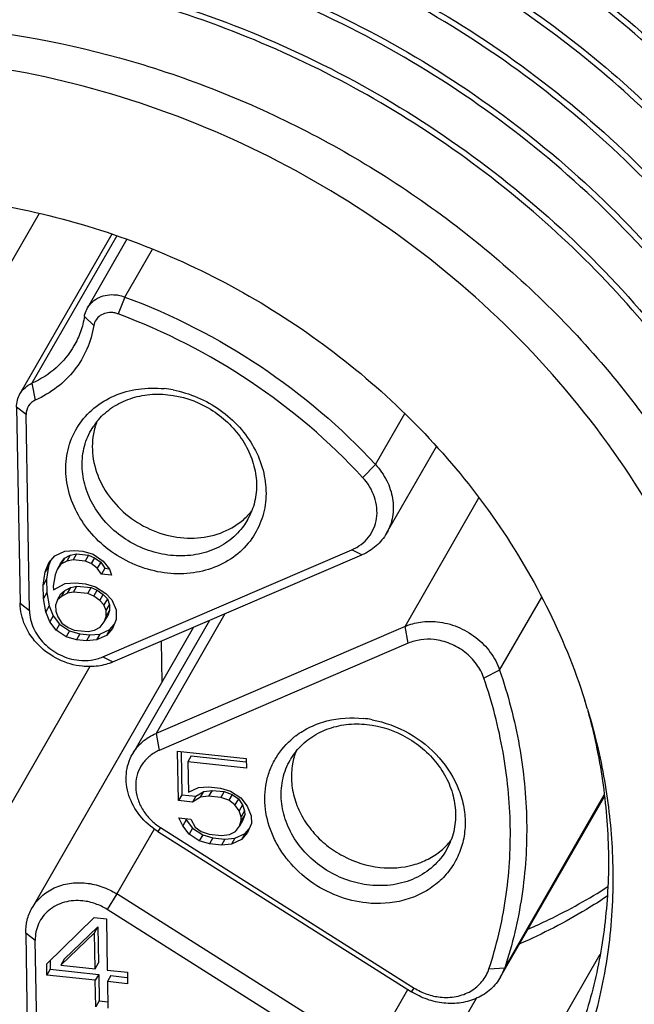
# Model space of a CAD drawing. Header units: millimetres. Extents: x -6552 to -4132, y 482 to 1483.
# Tile 26 of 80: x -5926 to -5917, y 993 to 1008. Entities that reach past the tile are written whole.
import ezdxf

# ---------------------------------------------------------------- set-up
doc = ezdxf.new("R2010")
doc.units = ezdxf.units.MM
doc.header["$LTSCALE"] = 16.335
doc.layers.get('0').update_dxf_attribs({"linetype": 'CONTINUOUS'})

msp = doc.modelspace()

# ---------------------------------------------------------------- linework, layer by layer
at = {"color": 7, "linetype": 'Continuous'}
for p, q in [((-5925.769, 1004.957), (-5927.362, 1002.189)), ((-5924.678, 1004.646), (-5926.055, 1002.254)), ((-5924.605, 1004.621), (-5925.875, 1002.414)), ((-5924.453, 1004.569), (-5925.044, 1003.541)), ((-5924.483, 1003.705), (-5924.071, 1004.422)), ((-5924.483, 1003.705), (-5924.585, 1003.451)), ((-5924.949, 1003.277), (-5925.089, 1003.415)), ((-5925.875, 1002.414), (-5925.825, 1002.162)), ((-5926.105, 1002.056), (-5926.054, 999.121)), ((-5925.963, 1001.947), (-5926.105, 1002.056)), ((-5925.912, 999.012), (-5925.963, 1001.947)), ((-5920.733, 1001.198), (-5920.295, 1001.959)), ((-5924.99, 1001.714), (-5924.96, 1001.761)), ((-5920.566, 1000.169), (-5919.82, 1001.465)), ((-5920.733, 1001.198), (-5920.924, 1001.003)), ((-5920.29, 998.775), (-5919.184, 1000.697)), ((-5922.649, 1000.367), (-5922.679, 1000.319)), ((-5925.534, 999.829), (-5925.384, 999.898)), ((-5925.384, 999.898), (-5925.234, 999.911)), ((-5925.234, 999.911), (-5925.113, 999.898)), ((-5925.113, 999.898), (-5924.961, 999.854)), ((-5924.814, 998.318), (-5921.086, 999.921)), ((-5920.936, 999.845), (-5921.086, 999.921)), ((-5925.68, 999.589), (-5925.622, 999.725)), ((-5925.596, 999.756), (-5925.629, 999.678)), ((-5925.622, 999.725), (-5925.534, 999.829)), ((-5925.449, 999.715), (-5925.39, 999.794)), ((-5925.39, 999.794), (-5925.441, 999.706)), ((-5925.351, 999.753), (-5925.441, 999.706)), ((-5925.39, 999.794), (-5925.301, 999.841)), ((-5925.301, 999.841), (-5925.351, 999.753)), ((-5925.261, 999.772), (-5925.351, 999.753)), ((-5925.301, 999.841), (-5925.21, 999.86)), ((-5925.21, 999.86), (-5925.261, 999.772)), ((-5925.08, 999.753), (-5925.261, 999.772)), ((-5925.21, 999.86), (-5925.029, 999.841)), ((-5925.029, 999.841), (-5925.08, 999.753)), ((-5924.989, 999.715), (-5925.08, 999.753)), ((-5925.029, 999.841), (-5924.938, 999.803)), ((-5924.938, 999.803), (-5924.989, 999.715)), ((-5924.961, 999.854), (-5924.809, 999.752)), ((-5924.938, 999.803), (-5924.846, 999.737)), ((-5924.846, 999.737), (-5924.897, 999.648)), ((-5924.846, 999.737), (-5924.784, 999.645)), ((-5924.809, 999.752), (-5924.716, 999.629)), ((-5924.664, 998.242), (-5920.936, 999.845)), ((-5925.707, 999.393), (-5925.68, 999.589)), ((-5925.629, 999.678), (-5925.68, 999.589)), ((-5925.629, 999.678), (-5925.656, 999.482)), ((-5925.5, 999.627), (-5925.529, 999.545)), ((-5925.449, 999.715), (-5925.5, 999.627)), ((-5925.441, 999.706), (-5925.5, 999.627)), ((-5924.897, 999.648), (-5924.989, 999.715)), ((-5924.835, 999.556), (-5924.897, 999.648)), ((-5924.784, 999.645), (-5924.835, 999.556)), ((-5924.784, 999.645), (-5924.723, 999.638)), ((-5924.716, 999.629), (-5924.684, 999.54)), ((-5925.656, 999.482), (-5925.707, 999.393)), ((-5925.656, 999.482), (-5925.653, 999.283)), ((-5925.529, 999.545), (-5925.556, 999.377)), ((-5925.376, 999.415), (-5925.225, 999.427)), ((-5925.225, 999.427), (-5925.074, 999.411)), ((-5924.684, 999.54), (-5924.835, 999.556)), ((-5925.704, 999.194), (-5925.707, 999.393)), ((-5925.653, 999.283), (-5925.704, 999.194)), ((-5925.653, 999.283), (-5925.619, 999.081)), ((-5925.556, 999.377), (-5925.555, 999.32)), ((-5925.555, 999.32), (-5925.376, 999.415)), ((-5925.441, 999.26), (-5925.382, 999.311)), ((-5925.433, 999.222), (-5925.382, 999.311)), ((-5925.382, 999.311), (-5925.292, 999.358)), ((-5925.343, 999.27), (-5925.292, 999.358)), ((-5925.253, 999.288), (-5925.343, 999.27)), ((-5925.292, 999.358), (-5925.202, 999.377)), ((-5925.253, 999.288), (-5925.202, 999.377)), ((-5925.041, 999.266), (-5925.253, 999.288)), ((-5925.202, 999.377), (-5924.991, 999.355)), ((-5925.074, 999.411), (-5924.923, 999.367)), ((-5925.041, 999.266), (-5924.991, 999.355)), ((-5924.991, 999.355), (-5924.899, 999.317)), ((-5924.95, 999.228), (-5924.899, 999.317)), ((-5924.923, 999.367), (-5924.77, 999.266)), ((-5924.899, 999.317), (-5924.808, 999.25)), ((-5925.67, 998.992), (-5925.704, 999.194)), ((-5925.492, 999.172), (-5925.521, 999.09)), ((-5925.492, 999.172), (-5925.441, 999.26)), ((-5925.433, 999.222), (-5925.492, 999.172)), ((-5925.343, 999.27), (-5925.433, 999.222)), ((-5924.95, 999.228), (-5925.041, 999.266)), ((-5924.859, 999.162), (-5924.95, 999.228)), ((-5924.859, 999.162), (-5924.808, 999.25)), ((-5924.797, 999.098), (-5924.859, 999.162)), ((-5924.808, 999.25), (-5924.746, 999.187)), ((-5924.746, 999.187), (-5924.797, 999.098)), ((-5924.77, 999.266), (-5924.678, 999.171)), ((-5924.746, 999.187), (-5924.715, 999.098)), ((-5924.678, 999.171), (-5924.615, 999.022)), ((-5918.874, 998.118), (-5918.245, 999.211)), ((-5926.054, 999.121), (-5925.912, 999.012)), ((-5925.619, 999.081), (-5925.67, 998.992)), ((-5925.607, 998.843), (-5925.67, 998.992)), ((-5925.619, 999.081), (-5925.556, 998.932)), ((-5925.521, 999.09), (-5925.52, 999.004)), ((-5925.52, 999.004), (-5925.488, 998.916)), ((-5924.766, 999.01), (-5924.797, 999.098)), ((-5924.766, 999.01), (-5924.715, 999.098)), ((-5924.764, 998.924), (-5924.766, 999.01)), ((-5924.764, 998.924), (-5924.713, 999.013)), ((-5924.713, 999.013), (-5924.742, 998.931)), ((-5924.715, 999.098), (-5924.713, 999.013)), ((-5924.615, 999.022), (-5924.613, 998.88)), ((-5925.556, 998.932), (-5925.607, 998.843)), ((-5925.515, 998.72), (-5925.607, 998.843)), ((-5925.556, 998.932), (-5925.464, 998.809)), ((-5925.488, 998.916), (-5925.426, 998.824)), ((-5924.852, 998.763), (-5924.793, 998.842)), ((-5924.793, 998.842), (-5924.742, 998.931)), ((-5924.793, 998.842), (-5924.764, 998.924)), ((-5924.613, 998.88), (-5924.671, 998.744)), ((-5923.219, 998.863), (-5924.37, 996.864)), ((-5922.988, 998.963), (-5924.018, 997.172)), ((-5923.455, 998.761), (-5925.874, 994.559)), ((-5925.464, 998.809), (-5925.515, 998.72)), ((-5925.362, 998.619), (-5925.515, 998.72)), ((-5925.464, 998.809), (-5925.311, 998.707)), ((-5925.426, 998.824), (-5925.334, 998.758)), ((-5925.311, 998.707), (-5925.362, 998.619)), ((-5925.334, 998.758), (-5925.243, 998.72)), ((-5925.311, 998.707), (-5925.16, 998.663)), ((-5925.243, 998.72), (-5925.032, 998.697)), ((-5925.032, 998.697), (-5924.941, 998.716)), ((-5924.941, 998.716), (-5924.852, 998.763)), ((-5924.858, 998.659), (-5924.708, 998.729)), ((-5924.671, 998.744), (-5924.759, 998.64)), ((-5924.708, 998.729), (-5924.759, 998.64)), ((-5924.708, 998.729), (-5924.646, 998.802)), ((-5920.29, 998.775), (-5924.018, 997.172)), ((-5920.242, 998.522), (-5920.29, 998.775)), ((-5925.21, 998.574), (-5925.362, 998.619)), ((-5925.16, 998.663), (-5925.21, 998.574)), ((-5925.059, 998.558), (-5925.21, 998.574)), ((-5925.16, 998.663), (-5925.008, 998.647)), ((-5925.008, 998.647), (-5925.059, 998.558)), ((-5924.909, 998.571), (-5925.059, 998.558)), ((-5925.008, 998.647), (-5924.858, 998.659)), ((-5924.858, 998.659), (-5924.909, 998.571)), ((-5924.759, 998.64), (-5924.909, 998.571)), ((-5923.941, 998.552), (-5923.931, 997.936)), ((-5920.242, 998.522), (-5923.97, 996.919)), ((-5924.814, 998.318), (-5924.664, 998.242)), ((-5925.007, 998.172), (-5927.226, 994.316)), ((-5918.874, 998.118), (-5919.109, 997.997)), ((-5924.018, 997.172), (-5923.97, 996.919)), ((-5923.682, 996.166), (-5923.695, 996.905)), ((-5923.695, 996.905), (-5922.668, 996.796)), ((-5923.642, 996.899), (-5923.631, 996.254)), ((-5923.491, 996.835), (-5923.541, 996.747)), ((-5923.491, 996.835), (-5922.673, 996.749)), ((-5922.668, 996.796), (-5922.665, 996.654)), ((-5923.541, 996.747), (-5923.534, 996.292)), ((-5922.665, 996.654), (-5923.541, 996.747)), ((-5923.534, 996.292), (-5923.384, 996.361)), ((-5923.384, 996.361), (-5923.233, 996.373)), ((-5923.233, 996.373), (-5923.052, 996.354)), ((-5923.052, 996.354), (-5922.901, 996.31)), ((-5923.631, 996.254), (-5923.682, 996.166)), ((-5923.631, 996.254), (-5923.42, 996.232)), ((-5923.42, 996.232), (-5923.471, 996.143)), ((-5923.351, 996.216), (-5923.471, 996.143)), ((-5923.42, 996.232), (-5923.3, 996.304)), ((-5923.351, 996.216), (-5923.3, 996.304)), ((-5923.231, 996.231), (-5923.351, 996.216)), ((-5923.3, 996.304), (-5923.18, 996.32)), ((-5923.18, 996.32), (-5923.231, 996.231)), ((-5923.05, 996.212), (-5923.231, 996.231)), ((-5923.18, 996.32), (-5922.999, 996.301)), ((-5922.999, 996.301), (-5923.05, 996.212)), ((-5922.928, 996.171), (-5923.05, 996.212)), ((-5922.999, 996.301), (-5922.877, 996.259)), ((-5922.877, 996.259), (-5922.928, 996.171)), ((-5922.901, 996.31), (-5922.748, 996.209)), ((-5922.877, 996.259), (-5922.786, 996.193)), ((-5922.786, 996.193), (-5922.837, 996.104)), ((-5922.786, 996.193), (-5922.724, 996.101)), ((-5922.748, 996.209), (-5922.655, 996.085)), ((-5918.859, 993.527), (-5917.305, 996.227)), ((-5918.797, 993.665), (-5917.308, 996.253)), ((-5923.471, 996.143), (-5923.682, 996.166)), ((-5922.837, 996.104), (-5922.928, 996.171)), ((-5922.775, 996.013), (-5922.837, 996.104)), ((-5922.724, 996.101), (-5922.775, 996.013)), ((-5922.724, 996.101), (-5922.692, 996.013)), ((-5922.655, 996.085), (-5922.593, 995.937)), ((-5923.615, 995.79), (-5923.678, 995.91)), ((-5923.678, 995.91), (-5923.497, 995.89)), ((-5923.575, 995.899), (-5923.565, 995.878)), ((-5923.497, 995.89), (-5923.434, 995.77)), ((-5922.743, 995.924), (-5922.775, 996.013)), ((-5922.692, 996.013), (-5922.743, 995.924)), ((-5922.742, 995.867), (-5922.743, 995.924)), ((-5922.691, 995.956), (-5922.742, 995.867)), ((-5922.691, 995.956), (-5922.72, 995.874)), ((-5922.692, 996.013), (-5922.691, 995.956)), ((-5922.593, 995.937), (-5922.591, 995.823)), ((-5923.95, 995.762), (-5923.993, 995.706)), ((-5923.95, 995.762), (-5920.153, 993.361)), ((-5923.565, 995.878), (-5923.615, 995.79)), ((-5923.523, 995.666), (-5923.615, 995.79)), ((-5923.565, 995.878), (-5923.472, 995.755)), ((-5923.472, 995.755), (-5923.523, 995.666)), ((-5923.472, 995.755), (-5923.319, 995.653)), ((-5923.434, 995.77), (-5923.343, 995.704)), ((-5922.83, 995.706), (-5922.771, 995.785)), ((-5922.72, 995.874), (-5922.771, 995.785)), ((-5922.771, 995.785), (-5922.742, 995.867)), ((-5922.686, 995.672), (-5922.624, 995.745)), ((-5922.591, 995.823), (-5922.649, 995.687)), ((-5924.047, 995.737), (-5924.604, 994.77)), ((-5923.993, 995.706), (-5920.196, 993.306)), ((-5923.37, 995.565), (-5923.523, 995.666)), ((-5923.319, 995.653), (-5923.37, 995.565)), ((-5923.343, 995.704), (-5923.221, 995.663)), ((-5923.319, 995.653), (-5923.168, 995.609)), ((-5923.221, 995.663), (-5923.04, 995.643)), ((-5923.168, 995.609), (-5923.219, 995.52)), ((-5923.168, 995.609), (-5922.987, 995.59)), ((-5923.04, 995.643), (-5922.92, 995.659)), ((-5922.987, 995.59), (-5922.836, 995.602)), ((-5922.92, 995.659), (-5922.83, 995.706)), ((-5922.836, 995.602), (-5922.887, 995.514)), ((-5922.836, 995.602), (-5922.686, 995.672)), ((-5922.649, 995.687), (-5922.737, 995.583)), ((-5922.686, 995.672), (-5922.737, 995.583)), ((-5923.219, 995.52), (-5923.37, 995.565)), ((-5923.037, 995.501), (-5923.219, 995.52)), ((-5922.987, 995.59), (-5923.037, 995.501)), ((-5922.887, 995.514), (-5923.037, 995.501)), ((-5922.737, 995.583), (-5922.887, 995.514)), ((-5924.604, 994.77), (-5924.749, 994.537)), ((-5920.807, 992.37), (-5924.604, 994.77)), ((-5925.655, 993.725), (-5924.944, 994.416)), ((-5924.944, 994.416), (-5924.762, 994.397)), ((-5920.952, 992.137), (-5924.749, 994.537)), ((-5925.393, 993.791), (-5924.889, 994.277)), ((-5924.94, 994.188), (-5924.889, 994.277)), ((-5924.889, 994.277), (-5924.879, 993.737)), ((-5924.762, 994.397), (-5924.749, 993.629)), ((-5925.969, 994.183), (-5925.9, 990.179)), ((-5925.827, 994.074), (-5925.969, 994.183)), ((-5924.94, 994.188), (-5925.444, 993.703)), ((-5924.93, 993.648), (-5924.94, 994.188)), ((-5925.758, 990.07), (-5925.827, 994.074)), ((-5919.556, 990.067), (-5917.369, 993.867)), ((-5925.653, 993.554), (-5925.655, 993.725)), ((-5925.604, 993.775), (-5925.602, 993.643)), ((-5925.393, 993.791), (-5925.444, 993.703)), ((-5925.444, 993.703), (-5924.93, 993.648)), ((-5924.93, 993.648), (-5924.879, 993.737)), ((-5925.602, 993.643), (-5925.653, 993.554)), ((-5924.927, 993.478), (-5925.653, 993.554)), ((-5925.602, 993.643), (-5924.876, 993.566)), ((-5924.876, 993.566), (-5924.927, 993.478)), ((-5924.876, 993.566), (-5924.87, 993.168)), ((-5924.749, 993.629), (-5924.447, 993.597)), ((-5924.695, 993.547), (-5924.746, 993.458)), ((-5924.695, 993.547), (-5924.455, 993.521)), ((-5924.447, 993.597), (-5924.444, 993.426)), ((-5919.034, 993.649), (-5918.797, 993.665)), ((-5924.921, 993.079), (-5924.927, 993.478)), ((-5924.746, 993.458), (-5924.739, 993.06)), ((-5924.444, 993.426), (-5924.746, 993.458)), ((-5920.807, 992.369), (-5920.25, 993.337)), ((-5920.196, 993.306), (-5920.153, 993.361)), ((-5924.87, 993.168), (-5924.921, 993.079)), ((-5924.87, 993.168), (-5924.741, 993.154)), ((-5919.228, 993.204), (-5920.41, 991.15))]:
    msp.add_line(p, q, dxfattribs=at)
for centre, radius, start, end in [((-5924.071, 1000.666), 1.677, 79.4424, 83.9372), ((-5924.123, 1001.214), 1, 141.2285, 146.8562), ((-5923.958, 1001.475), 1.013, 158.8452, 163.9991), ((-5923.942, 1001.471), 1.029, 164.0149, 169.7027), ((-5923.379, 1001.144), 1.02, 315.4675, 321.1939), ((-5923.522, 1000.868), 1.006, 330.1123, 338.8127), ((-5923.389, 1001.154), 1.035, 309.8952, 315.4672), ((-5926.506, 994.842), 9.344, 16.74, 17.5971), ((-5921.091, 995.729), 1.677, 79.4504, 83.9373), ((-5921.197, 996.176), 1.206, 127.1902, 129.5014), ((-5921.142, 996.278), 1.001, 141.206, 150.0682), ((-5920.959, 996.534), 1.032, 164.2247, 169.9133), ((-5920.978, 996.539), 1.013, 158.8178, 164.2103), ((-5923.487, 996.494), 0.866, 232.7933, 237.6977), ((-5920.408, 996.218), 1.034, 309.5265, 315.2059), ((-5920.397, 996.206), 1.018, 315.2085, 321.2577), ((-5920.54, 995.931), 1.005, 330.0997, 338.8744), ((-5919.506, 993.899), 0.746, 330.1045, 341.6932)]:
    msp.add_arc(centre, radius, start, end, dxfattribs=at)
for points, knots in [([(-5908.088, 1000.434), (-5908.104, 1001.378), (-5908.345, 1003.297), (-5909.286, 1006.077), (-5910.77, 1008.701), (-5912.741, 1011.067), (-5915.122, 1013.09), (-5917.823, 1014.692), (-5920.743, 1015.815), (-5923.772, 1016.415), (-5926.797, 1016.468), (-5929.703, 1015.97), (-5931.951, 1015.101), (-5933.572, 1014.155), (-5934.684, 1013.333), (-5935.689, 1012.402), (-5936.577, 1011.371), (-5937.34, 1010.251), (-5937.969, 1009.051), (-5938.459, 1007.784), (-5938.805, 1006.462), (-5939.004, 1005.098), (-5939.037, 1004.175), (-5939.029, 1003.711)], [0, 0, 0, 0, 0.060605, 0.123018, 0.187216, 0.252909, 0.319607, 0.386689, 0.45349, 0.519377, 0.583835, 0.64654, 0.707417, 0.737268, 0.766766, 0.795978, 0.824986, 0.853883, 0.882765, 0.911728, 0.940865, 0.970271, 1, 1, 1, 1]), ([(-5934.741, 1009.27), (-5934.372, 1009.732), (-5933.546, 1010.598), (-5932.094, 1011.676), (-5930.458, 1012.517), (-5928.979, 1013.002), (-5927.744, 1013.257), (-5926.468, 1013.424), (-5924.832, 1013.46), (-5922.86, 1013.227), (-5920.913, 1012.727), (-5919.035, 1011.97), (-5917.268, 1010.974), (-5915.651, 1009.763), (-5914.221, 1008.363), (-5913.011, 1006.807), (-5912.047, 1005.13), (-5911.353, 1003.369), (-5911.076, 1002.152), (-5910.989, 1001.544)], [0, 0, 0, 0, 0.057571, 0.115893, 0.175288, 0.23594, 0.266786, 0.29796, 0.361202, 0.425539, 0.490703, 0.556362, 0.622139, 0.687642, 0.752497, 0.816372, 0.879004, 0.940227, 1, 1, 1, 1]), ([(-5920.771, 1013.509), (-5919.952, 1013.246), (-5918.353, 1012.582), (-5916.518, 1011.436), (-5915.181, 1010.351), (-5913.953, 1009.172), (-5913.149, 1008.177), (-5912.679, 1007.476)], [0, 0, 0, 0, 0.25126, 0.503192, 0.628772, 0.753642, 1, 1, 1, 1]), ([(-5910.925, 1000.216), (-5910.944, 1000.845), (-5911.092, 1002.116), (-5911.629, 1003.981), (-5912.468, 1005.782), (-5913.589, 1007.476), (-5914.963, 1009.02), (-5916.557, 1010.377), (-5918.332, 1011.513), (-5920.246, 1012.4), (-5922.251, 1013.016), (-5924.299, 1013.346), (-5926.01, 1013.375), (-5927.35, 1013.247), (-5928.648, 1013.023), (-5930.207, 1012.562), (-5931.656, 1011.862), (-5932.713, 1011.172), (-5933.69, 1010.406), (-5934.342, 1009.739), (-5934.73, 1009.261)], [0, 0, 0, 0, 0.058961, 0.119398, 0.18135, 0.244709, 0.309247, 0.374639, 0.440497, 0.506401, 0.571931, 0.636707, 0.700415, 0.731819, 0.762884, 0.823929, 0.883642, 0.913078, 0.942261, 1, 1, 1, 1]), ([(-5912.751, 1007.428), (-5913.693, 1008.815), (-5916.11, 1011.285), (-5919.191, 1012.838), (-5920.819, 1013.345)], [0, 0, 0, 0, 0.495832, 1, 1, 1, 1]), ([(-5934.817, 1008.971), (-5934.414, 1009.43), (-5933.517, 1010.283), (-5931.959, 1011.318), (-5930.218, 1012.095), (-5928.337, 1012.595), (-5926.36, 1012.808), (-5924.336, 1012.729), (-5922.313, 1012.362), (-5920.338, 1011.716), (-5918.459, 1010.807), (-5916.72, 1009.658), (-5915.163, 1008.296), (-5913.824, 1006.754), (-5912.736, 1005.068), (-5911.925, 1003.28), (-5911.412, 1001.433), (-5911.275, 1000.176), (-5911.261, 999.555)], [0, 0, 0, 0, 0.057828, 0.11655, 0.176451, 0.237688, 0.300282, 0.364118, 0.428971, 0.494522, 0.560391, 0.626167, 0.69144, 0.755836, 0.819043, 0.880846, 0.941151, 1, 1, 1, 1]), ([(-5911.308, 999.553), (-5911.326, 1000.171), (-5911.47, 1001.421), (-5911.99, 1003.256), (-5912.804, 1005.032), (-5913.891, 1006.706), (-5915.226, 1008.237), (-5916.777, 1009.589), (-5918.507, 1010.731), (-5920.376, 1011.635), (-5922.339, 1012.279), (-5924.351, 1012.648), (-5926.364, 1012.731), (-5928.331, 1012.526), (-5930.206, 1012.037), (-5931.943, 1011.273), (-5933.5, 1010.253), (-5934.399, 1009.412), (-5934.804, 1008.959)], [0, 0, 0, 0, 0.058879, 0.119207, 0.181025, 0.244233, 0.308618, 0.373872, 0.439622, 0.505463, 0.57099, 0.635826, 0.699657, 0.762254, 0.823505, 0.883425, 0.942164, 1, 1, 1, 1]), ([(-5934.183, 1009.314), (-5933.739, 1009.697), (-5932.776, 1010.397), (-5931.167, 1011.21), (-5929.419, 1011.777), (-5927.57, 1012.086), (-5925.659, 1012.133), (-5923.074, 1011.844), (-5919.916, 1010.835), (-5917.108, 1009.064), (-5915.199, 1007.267), (-5913.976, 1005.767), (-5912.985, 1004.145), (-5912.248, 1002.435), (-5911.781, 1000.676), (-5911.656, 999.482), (-5911.643, 998.891)], [0, 0, 0, 0, 0.058278, 0.117613, 0.178183, 0.240047, 0.303149, 0.367326, 0.497568, 0.628404, 0.693259, 0.757202, 0.819971, 0.881387, 0.941383, 1, 1, 1, 1]), ([(-5911.69, 998.889), (-5911.707, 999.476), (-5911.839, 1000.664), (-5912.312, 1002.412), (-5913.052, 1004.11), (-5914.043, 1005.72), (-5915.263, 1007.209), (-5917.163, 1008.994), (-5919.957, 1010.754), (-5923.095, 1011.76), (-5925.665, 1012.053), (-5927.566, 1012.013), (-5929.407, 1011.712), (-5931.15, 1011.157), (-5932.755, 1010.359), (-5933.718, 1009.669), (-5934.164, 1009.291)], [0, 0, 0, 0, 0.058648, 0.118665, 0.180095, 0.242866, 0.3068, 0.371636, 0.50242, 0.632619, 0.696785, 0.759887, 0.821761, 0.882348, 0.941704, 1, 1, 1, 1]), ([(-5935.887, 1007.279), (-5935.501, 1007.762), (-5934.851, 1008.438), (-5933.875, 1009.214), (-5932.817, 1009.915), (-5931.366, 1010.627), (-5929.801, 1011.097), (-5928.498, 1011.327), (-5927.151, 1011.46), (-5925.432, 1011.436), (-5923.372, 1011.108), (-5921.355, 1010.49), (-5919.431, 1009.598), (-5917.646, 1008.454), (-5916.045, 1007.088), (-5914.667, 1005.533), (-5913.546, 1003.827), (-5912.71, 1002.013), (-5912.18, 1000.137), (-5912.039, 998.859), (-5912.025, 998.228)], [0, 0, 0, 0, 0.057735, 0.086911, 0.116339, 0.176033, 0.237064, 0.268125, 0.299527, 0.36324, 0.428031, 0.493585, 0.559515, 0.625399, 0.690812, 0.755361, 0.818718, 0.880656, 0.94107, 1, 1, 1, 1]), ([(-5913.205, 1002.882), (-5913.683, 1003.909), (-5914.93, 1005.875), (-5917.46, 1008.311), (-5920.512, 1010.135), (-5923.337, 1011.044), (-5925.65, 1011.357), (-5927.371, 1011.381), (-5929.053, 1011.193), (-5930.667, 1010.796), (-5932.185, 1010.196), (-5933.58, 1009.404), (-5934.827, 1008.433), (-5935.548, 1007.673), (-5935.876, 1007.271)], [0, 0, 0, 0, 0.125277, 0.254282, 0.384998, 0.51507, 0.579283, 0.642578, 0.704804, 0.765882, 0.825812, 0.884683, 0.942662, 1, 1, 1, 1]), ([(-5936.269, 1006.616), (-5935.944, 1007.022), (-5935.227, 1007.79), (-5933.983, 1008.774), (-5932.59, 1009.578), (-5931.071, 1010.188), (-5929.455, 1010.595), (-5927.769, 1010.792), (-5926.043, 1010.775), (-5924.308, 1010.547), (-5922.594, 1010.111), (-5920.377, 1009.264), (-5918.319, 1008.04), (-5916.526, 1006.5), (-5915.338, 1005.211), (-5914.329, 1003.81), (-5913.781, 1002.808), (-5913.542, 1002.296)], [0, 0, 0, 0, 0.057289, 0.115208, 0.17401, 0.233868, 0.294875, 0.357037, 0.420275, 0.484439, 0.54932, 0.614658, 0.745328, 0.810278, 0.874521, 0.937827, 1, 1, 1, 1]), ([(-5913.609, 1002.265), (-5913.848, 1002.774), (-5914.397, 1003.769), (-5915.749, 1005.634), (-5917.875, 1007.673), (-5920.926, 1009.485), (-5924.291, 1010.562), (-5927.199, 1010.781), (-5929.451, 1010.526), (-5931.061, 1010.128), (-5932.576, 1009.528), (-5933.967, 1008.736), (-5935.212, 1007.766), (-5935.932, 1007.008), (-5936.258, 1006.606)], [0, 0, 0, 0, 0.06223, 0.125577, 0.254614, 0.385332, 0.515384, 0.64263, 0.704841, 0.765906, 0.825826, 0.88469, 0.942663, 1, 1, 1, 1]), ([(-5936.651, 1005.951), (-5936.265, 1006.434), (-5935.615, 1007.11), (-5934.639, 1007.887), (-5933.581, 1008.588), (-5932.13, 1009.299), (-5930.566, 1009.769), (-5929.262, 1009.999), (-5927.915, 1010.133), (-5926.196, 1010.108), (-5924.136, 1009.78), (-5922.119, 1009.162), (-5920.195, 1008.27), (-5918.411, 1007.127), (-5916.81, 1005.761), (-5915.431, 1004.205), (-5914.31, 1002.5), (-5913.474, 1000.686), (-5912.945, 998.809), (-5912.804, 997.531), (-5912.789, 996.9)], [0, 0, 0, 0, 0.057734, 0.086911, 0.116339, 0.176033, 0.237063, 0.268125, 0.299527, 0.36324, 0.428031, 0.493585, 0.559515, 0.625399, 0.690812, 0.75536, 0.818718, 0.880656, 0.941069, 1, 1, 1, 1]), ([(-5912.836, 996.898), (-5912.854, 997.526), (-5913.003, 998.797), (-5913.539, 1000.662), (-5914.378, 1002.464), (-5915.499, 1004.157), (-5916.873, 1005.701), (-5918.467, 1007.058), (-5920.243, 1008.194), (-5922.156, 1009.081), (-5924.162, 1009.698), (-5926.21, 1010.027), (-5927.92, 1010.056), (-5929.26, 1009.928), (-5930.559, 1009.704), (-5932.117, 1009.243), (-5933.566, 1008.543), (-5934.623, 1007.853), (-5935.6, 1007.087), (-5936.252, 1006.42), (-5936.64, 1005.943)], [0, 0, 0, 0, 0.058962, 0.119399, 0.18135, 0.244709, 0.309247, 0.37464, 0.440498, 0.506401, 0.571932, 0.636708, 0.700416, 0.731819, 0.762885, 0.82393, 0.883642, 0.913079, 0.942262, 1, 1, 1, 1]), ([(-5937.033, 1005.287), (-5936.647, 1005.77), (-5935.997, 1006.446), (-5935.021, 1007.223), (-5933.963, 1007.924), (-5932.512, 1008.636), (-5930.948, 1009.105), (-5929.644, 1009.336), (-5928.297, 1009.469), (-5926.578, 1009.444), (-5924.518, 1009.116), (-5922.501, 1008.498), (-5920.577, 1007.606), (-5918.793, 1006.463), (-5917.192, 1005.097), (-5915.813, 1003.542), (-5914.692, 1001.836), (-5913.856, 1000.022), (-5913.327, 998.146), (-5913.186, 996.868), (-5913.171, 996.236)], [0, 0, 0, 0, 0.057735, 0.086911, 0.11634, 0.176033, 0.237064, 0.268125, 0.299527, 0.36324, 0.428032, 0.493585, 0.559515, 0.625399, 0.690812, 0.755361, 0.818718, 0.880656, 0.94107, 1, 1, 1, 1]), ([(-5913.218, 996.234), (-5913.236, 996.862), (-5913.385, 998.133), (-5913.921, 999.998), (-5914.761, 1001.8), (-5915.881, 1003.493), (-5917.255, 1005.037), (-5918.849, 1006.394), (-5920.625, 1007.53), (-5922.538, 1008.417), (-5924.544, 1009.034), (-5926.592, 1009.364), (-5928.302, 1009.392), (-5929.642, 1009.264), (-5930.941, 1009.04), (-5932.499, 1008.58), (-5933.948, 1007.88), (-5935.005, 1007.189), (-5935.982, 1006.423), (-5936.634, 1005.756), (-5937.023, 1005.279)], [0, 0, 0, 0, 0.058962, 0.119399, 0.18135, 0.244709, 0.309247, 0.37464, 0.440498, 0.506401, 0.571932, 0.636708, 0.700416, 0.731819, 0.762885, 0.82393, 0.883642, 0.913079, 0.942262, 1, 1, 1, 1]), ([(-5937.416, 1004.624), (-5937.028, 1005.108), (-5936.156, 1006.015), (-5934.615, 1007.129), (-5932.875, 1007.98), (-5930.98, 1008.545), (-5928.977, 1008.812), (-5927.267, 1008.783), (-5925.895, 1008.611), (-5924.519, 1008.338), (-5923.507, 1008.024), (-5922.85, 1007.77)], [0, 0, 0, 0, 0.116962, 0.235578, 0.356526, 0.480194, 0.606681, 0.735795, 0.801248, 0.867173, 1, 1, 1, 1]), ([(-5913.6, 995.57), (-5913.616, 996.129), (-5913.737, 997.259), (-5914.169, 998.926), (-5914.844, 1000.55), (-5915.749, 1002.1), (-5916.866, 1003.546), (-5918.173, 1004.859), (-5919.645, 1006.014), (-5921.252, 1006.987), (-5922.965, 1007.76), (-5924.751, 1008.318), (-5926.573, 1008.648), (-5928.398, 1008.745), (-5930.189, 1008.605), (-5931.913, 1008.231), (-5933.535, 1007.629), (-5934.537, 1007.078), (-5935.008, 1006.769)], [0, 0, 0, 0, 0.058382, 0.118059, 0.179079, 0.241388, 0.304839, 0.369211, 0.434223, 0.49956, 0.564889, 0.62988, 0.694232, 0.757688, 0.820057, 0.881225, 0.941181, 1, 1, 1, 1]), ([(-5927.046, 1007.741), (-5926.089, 1007.653), (-5924.176, 1007.272), (-5921.476, 1006.142), (-5919.044, 1004.509), (-5917.004, 1002.455), (-5915.704, 1000.462), (-5914.958, 998.766), (-5914.553, 997.471), (-5914.305, 996.16), (-5914.216, 994.851), (-5914.289, 993.56), (-5914.445, 992.718), (-5914.549, 992.307)], [0, 0, 0, 0, 0.128876, 0.259534, 0.390278, 0.519376, 0.645367, 0.706976, 0.767522, 0.827012, 0.885505, 0.943113, 1, 1, 1, 1]), ([(-5922.85, 1007.77), (-5922.193, 1007.516), (-5920.914, 1006.917), (-5919.14, 1005.773), (-5917.548, 1004.407), (-5916.178, 1002.855), (-5915.064, 1001.154), (-5914.234, 999.345), (-5913.708, 997.475), (-5913.568, 996.202), (-5913.553, 995.573)], [0, 0, 0, 0, 0.130217, 0.260322, 0.389482, 0.51693, 0.642025, 0.764323, 0.883621, 1, 1, 1, 1]), ([(-5926.27, 985.098), (-5925.507, 985.045), (-5923.99, 985.074), (-5921.793, 985.534), (-5919.785, 986.394), (-5918.042, 987.626), (-5916.633, 989.184), (-5915.614, 991.009), (-5915.026, 993.029), (-5914.889, 995.164), (-5915.205, 997.332), (-5915.961, 999.453), (-5917.124, 1001.448), (-5918.652, 1003.245), (-5920.485, 1004.778), (-5922.559, 1005.993), (-5924.794, 1006.844), (-5926.355, 1007.152), (-5927.137, 1007.234)], [0, 0, 0, 0, 0.0642, 0.126619, 0.187252, 0.246351, 0.304424, 0.362165, 0.420324, 0.479578, 0.54041, 0.603042, 0.667423, 0.733254, 0.800049, 0.867201, 0.934054, 1, 1, 1, 1]), ([(-5927.101, 1005.185), (-5926.571, 1005.129), (-5925.512, 1004.937), (-5923.975, 1004.425), (-5922.515, 1003.7), (-5921.169, 1002.781), (-5919.973, 1001.691), (-5918.957, 1000.457), (-5918.147, 999.113), (-5917.754, 998.153), (-5917.599, 997.666)], [0, 0, 0, 0, 0.125025, 0.251642, 0.379065, 0.506439, 0.632914, 0.757716, 0.880217, 1, 1, 1, 1]), ([(-5925.044, 1003.541), (-5925.025, 1003.575), (-5924.974, 1003.638), (-5924.87, 1003.705), (-5924.748, 1003.74), (-5924.662, 1003.742), (-5924.619, 1003.737)], [0, 0, 0, 0, 0.238348, 0.482274, 0.736112, 1, 1, 1, 1]), ([(-5924.619, 1003.737), (-5924.607, 1003.736), (-5924.561, 1003.73), (-5924.516, 1003.717), (-5924.483, 1003.705)], [0, 0, 0, 0, 0.247905, 1, 1, 1, 1]), ([(-5924.483, 1003.705), (-5923.772, 1003.44), (-5922.411, 1002.744), (-5921.246, 1001.752), (-5920.733, 1001.198)], [0, 0, 0, 0, 0.501361, 1, 1, 1, 1]), ([(-5925.089, 1003.415), (-5925.102, 1003.337), (-5925.141, 1003.184), (-5925.208, 1003.04), (-5925.247, 1002.972)], [0, 0, 0, 0, 0.501912, 1, 1, 1, 1]), ([(-5925.089, 1003.415), (-5925.088, 1003.426), (-5925.078, 1003.47), (-5925.061, 1003.512), (-5925.044, 1003.541)], [0, 0, 0, 0, 0.25151, 1, 1, 1, 1]), ([(-5924.667, 1003.471), (-5924.7, 1003.474), (-5924.766, 1003.471), (-5924.856, 1003.433), (-5924.922, 1003.365), (-5924.944, 1003.307), (-5924.949, 1003.277)], [0, 0, 0, 0, 0.265368, 0.517322, 0.759271, 1, 1, 1, 1]), ([(-5924.585, 1003.451), (-5924.592, 1003.454), (-5924.618, 1003.463), (-5924.646, 1003.468), (-5924.667, 1003.471)], [0, 0, 0, 0, 0.252296, 1, 1, 1, 1]), ([(-5920.925, 1001.004), (-5921.425, 1001.545), (-5922.562, 1002.513), (-5923.891, 1003.193), (-5924.585, 1003.451)], [0, 0, 0, 0, 0.49864, 1, 1, 1, 1]), ([(-5924.949, 1003.277), (-5924.969, 1003.156), (-5925.038, 1002.92), (-5925.228, 1002.602), (-5925.494, 1002.34), (-5925.71, 1002.213), (-5925.825, 1002.162)], [0, 0, 0, 0, 0.248717, 0.495687, 0.744945, 1, 1, 1, 1]), ([(-5925.247, 1002.972), (-5925.316, 1002.851), (-5925.5, 1002.627), (-5925.744, 1002.472), (-5925.875, 1002.414)], [0, 0, 0, 0, 0.493703, 1, 1, 1, 1]), ([(-5926.055, 1002.254), (-5926.035, 1002.289), (-5925.983, 1002.353), (-5925.913, 1002.397), (-5925.875, 1002.414)], [0, 0, 0, 0, 0.493908, 1, 1, 1, 1]), ([(-5926.105, 1002.056), (-5926.106, 1002.091), (-5926.098, 1002.16), (-5926.072, 1002.225), (-5926.055, 1002.254)], [0, 0, 0, 0, 0.504277, 1, 1, 1, 1]), ([(-5925.18, 1001.78), (-5925.116, 1001.877), (-5924.956, 1002.056), (-5924.643, 1002.244), (-5924.279, 1002.343), (-5924.023, 1002.346), (-5923.894, 1002.333)], [0, 0, 0, 0, 0.238224, 0.482634, 0.7364, 1, 1, 1, 1]), ([(-5924.903, 1001.841), (-5924.844, 1001.914), (-5924.703, 1002.046), (-5924.443, 1002.183), (-5924.149, 1002.254), (-5923.943, 1002.254), (-5923.84, 1002.243)], [0, 0, 0, 0, 0.238542, 0.483457, 0.737276, 1, 1, 1, 1]), ([(-5923.84, 1002.243), (-5923.63, 1002.221), (-5923.214, 1002.082), (-5922.809, 1001.721), (-5922.603, 1001.359), (-5922.517, 1001.07), (-5922.506, 1000.779), (-5922.55, 1000.592), (-5922.584, 1000.505)], [0, 0, 0, 0, 0.259871, 0.519629, 0.645816, 0.767716, 0.885389, 1, 1, 1, 1]), ([(-5923.764, 1002.314), (-5923.638, 1002.29), (-5923.389, 1002.214), (-5923.051, 1002.024), (-5922.762, 1001.767), (-5922.541, 1001.459), (-5922.403, 1001.119), (-5922.356, 1000.767), (-5922.404, 1000.424), (-5922.5, 1000.217), (-5922.561, 1000.124)], [0, 0, 0, 0, 0.131626, 0.264339, 0.396104, 0.52495, 0.649557, 0.76956, 0.885765, 1, 1, 1, 1]), ([(-5925.825, 1002.162), (-5925.866, 1002.143), (-5925.939, 1002.083), (-5925.963, 1001.991), (-5925.963, 1001.947)], [0, 0, 0, 0, 0.50178, 1, 1, 1, 1]), ([(-5923.847, 999.571), (-5923.979, 999.585), (-5924.242, 999.645), (-5924.607, 999.822), (-5924.922, 1000.075), (-5925.168, 1000.387), (-5925.326, 1000.738), (-5925.386, 1001.106), (-5925.342, 1001.465), (-5925.244, 1001.682), (-5925.18, 1001.78)], [0, 0, 0, 0, 0.130535, 0.262949, 0.394932, 0.52428, 0.64939, 0.769694, 0.885918, 1, 1, 1, 1]), ([(-5923.799, 999.838), (-5923.911, 999.849), (-5924.135, 999.9), (-5924.447, 1000.048), (-5924.718, 1000.26), (-5924.932, 1000.522), (-5925.075, 1000.818), (-5925.137, 1001.13), (-5925.113, 1001.438), (-5925.039, 1001.628), (-5924.989, 1001.714)], [0, 0, 0, 0, 0.130229, 0.262334, 0.394119, 0.523472, 0.648797, 0.769438, 0.885912, 1, 1, 1, 1]), ([(-5924.955, 1001.655), (-5924.978, 1001.531), (-5924.977, 1001.266), (-5924.845, 1000.885), (-5924.598, 1000.548), (-5924.261, 1000.286), (-5923.866, 1000.123), (-5923.45, 1000.076), (-5923.054, 1000.149), (-5922.823, 1000.279), (-5922.726, 1000.36)], [0, 0, 0, 0, 0.117246, 0.240059, 0.368271, 0.499754, 0.631286, 0.759626, 0.882607, 1, 1, 1, 1]), ([(-5920.733, 1001.198), (-5920.667, 1001.125), (-5920.554, 1000.966), (-5920.463, 1000.693), (-5920.461, 1000.416), (-5920.522, 1000.245), (-5920.566, 1000.169)], [0, 0, 0, 0, 0.265508, 0.520081, 0.763562, 1, 1, 1, 1]), ([(-5921.086, 999.921), (-5921.037, 999.942), (-5920.945, 999.995), (-5920.832, 1000.105), (-5920.753, 1000.24), (-5920.71, 1000.392), (-5920.707, 1000.553), (-5920.755, 1000.771), (-5920.847, 1000.92), (-5920.925, 1001.004)], [0, 0, 0, 0, 0.123513, 0.244212, 0.363691, 0.484135, 0.607368, 0.734556, 1, 1, 1, 1]), ([(-5922.679, 1000.319), (-5922.734, 1000.234), (-5922.874, 1000.078), (-5923.147, 999.914), (-5923.464, 999.828), (-5923.687, 999.826), (-5923.799, 999.838)], [0, 0, 0, 0, 0.238233, 0.482632, 0.736388, 1, 1, 1, 1]), ([(-5920.566, 1000.169), (-5920.607, 1000.098), (-5920.715, 999.967), (-5920.858, 999.878), (-5920.936, 999.845)], [0, 0, 0, 0, 0.493525, 1, 1, 1, 1]), ([(-5922.561, 1000.124), (-5922.624, 1000.026), (-5922.785, 999.847), (-5923.098, 999.659), (-5923.462, 999.56), (-5923.718, 999.557), (-5923.847, 999.571)], [0, 0, 0, 0, 0.238224, 0.482634, 0.7364, 1, 1, 1, 1]), ([(-5925.121, 998.177), (-5925.243, 998.19), (-5925.484, 998.26), (-5925.787, 998.476), (-5925.996, 998.774), (-5926.052, 999.007), (-5926.054, 999.121)], [0, 0, 0, 0, 0.255589, 0.513273, 0.763354, 1, 1, 1, 1]), ([(-5925.912, 999.012), (-5925.91, 998.922), (-5925.866, 998.738), (-5925.701, 998.503), (-5925.462, 998.333), (-5925.271, 998.277), (-5925.175, 998.267)], [0, 0, 0, 0, 0.236637, 0.486732, 0.744424, 1, 1, 1, 1]), ([(-5920.29, 998.775), (-5920.216, 998.807), (-5920.056, 998.85), (-5919.891, 998.852), (-5919.808, 998.843)], [0, 0, 0, 0, 0.490475, 1, 1, 1, 1]), ([(-5919.808, 998.843), (-5919.705, 998.832), (-5919.499, 998.78), (-5919.224, 998.621), (-5919.004, 998.397), (-5918.906, 998.213), (-5918.874, 998.118)], [0, 0, 0, 0, 0.251411, 0.506019, 0.757351, 1, 1, 1, 1]), ([(-5919.856, 998.577), (-5919.923, 998.584), (-5920.055, 998.582), (-5920.183, 998.547), (-5920.242, 998.522)], [0, 0, 0, 0, 0.509551, 1, 1, 1, 1]), ([(-5919.109, 997.997), (-5919.135, 998.073), (-5919.213, 998.22), (-5919.389, 998.399), (-5919.609, 998.526), (-5919.774, 998.568), (-5919.856, 998.577)], [0, 0, 0, 0, 0.242621, 0.493981, 0.748621, 1, 1, 1, 1]), ([(-5925.175, 998.267), (-5925.113, 998.26), (-5924.989, 998.261), (-5924.869, 998.294), (-5924.814, 998.318)], [0, 0, 0, 0, 0.509525, 1, 1, 1, 1]), ([(-5924.664, 998.242), (-5924.734, 998.212), (-5924.886, 998.17), (-5925.043, 998.169), (-5925.121, 998.177)], [0, 0, 0, 0, 0.490475, 1, 1, 1, 1]), ([(-5918.874, 998.118), (-5918.748, 997.75), (-5918.553, 997.002), (-5918.44, 995.861), (-5918.511, 994.738), (-5918.682, 994.014), (-5918.797, 993.665)], [0, 0, 0, 0, 0.257702, 0.509714, 0.756744, 1, 1, 1, 1]), ([(-5919.034, 993.649), (-5918.921, 993.989), (-5918.754, 994.697), (-5918.685, 995.793), (-5918.796, 996.907), (-5918.986, 997.637), (-5919.109, 997.997)], [0, 0, 0, 0, 0.243255, 0.490287, 0.7423, 1, 1, 1, 1]), ([(-5917.56, 997.532), (-5917.463, 997.181), (-5917.313, 996.473), (-5917.253, 995.752), (-5917.246, 995.395)], [0, 0, 0, 0, 0.504498, 1, 1, 1, 1]), ([(-5917.558, 997.533), (-5917.453, 997.183), (-5917.285, 996.477), (-5917.205, 995.756), (-5917.188, 995.397)], [0, 0, 0, 0, 0.504395, 1, 1, 1, 1]), ([(-5921.926, 997.136), (-5921.858, 997.188), (-5921.708, 997.278), (-5921.372, 997.399), (-5921.095, 997.415), (-5920.914, 997.396)], [0, 0, 0, 0, 0.24052, 0.487394, 1, 1, 1, 1]), ([(-5920.784, 997.377), (-5920.592, 997.341), (-5920.218, 997.203), (-5919.76, 996.834), (-5919.503, 996.421), (-5919.403, 996.065), (-5919.382, 995.799), (-5919.417, 995.539), (-5919.506, 995.297), (-5919.646, 995.081), (-5919.832, 994.9), (-5920.056, 994.76), (-5920.398, 994.633), (-5920.681, 994.615), (-5920.866, 994.634)], [0, 0, 0, 0, 0.133428, 0.266903, 0.395845, 0.45801, 0.518441, 0.577445, 0.63556, 0.69348, 0.751937, 0.811565, 0.872786, 1, 1, 1, 1]), ([(-5921.922, 996.905), (-5921.863, 996.978), (-5921.722, 997.11), (-5921.462, 997.247), (-5921.168, 997.317), (-5920.963, 997.317), (-5920.86, 997.306)], [0, 0, 0, 0, 0.238426, 0.483404, 0.737249, 1, 1, 1, 1]), ([(-5920.86, 997.306), (-5920.649, 997.284), (-5920.234, 997.146), (-5919.829, 996.785), (-5919.622, 996.423), (-5919.537, 996.135), (-5919.526, 995.843), (-5919.569, 995.656), (-5919.603, 995.569)], [0, 0, 0, 0, 0.25987, 0.519632, 0.645827, 0.767733, 0.88543, 1, 1, 1, 1]), ([(-5924.37, 996.864), (-5924.331, 996.932), (-5924.228, 997.056), (-5924.092, 997.141), (-5924.018, 997.172)], [0, 0, 0, 0, 0.493525, 1, 1, 1, 1]), ([(-5920.866, 994.634), (-5921.015, 994.65), (-5921.312, 994.723), (-5921.713, 994.939), (-5921.993, 995.198), (-5922.167, 995.439), (-5922.303, 995.692), (-5922.4, 996.031), (-5922.389, 996.378), (-5922.314, 996.634), (-5922.198, 996.87), (-5922.065, 997.022), (-5921.964, 997.106)], [0, 0, 0, 0, 0.131856, 0.265506, 0.398018, 0.463131, 0.527047, 0.650479, 0.768814, 0.826855, 0.884515, 1, 1, 1, 1]), ([(-5923.993, 995.706), (-5924.093, 995.77), (-5924.272, 995.927), (-5924.415, 996.185), (-5924.465, 996.404), (-5924.468, 996.567), (-5924.438, 996.723), (-5924.395, 996.82), (-5924.37, 996.864)], [0, 0, 0, 0, 0.266472, 0.522781, 0.646259, 0.766386, 0.883911, 1, 1, 1, 1]), ([(-5923.97, 996.919), (-5924.02, 996.897), (-5924.116, 996.841), (-5924.228, 996.721), (-5924.301, 996.574), (-5924.33, 996.41), (-5924.312, 996.241), (-5924.251, 996.076), (-5924.149, 995.926), (-5924.06, 995.841), (-5924.011, 995.804)], [0, 0, 0, 0, 0.1219, 0.240848, 0.359001, 0.478933, 0.602615, 0.730998, 0.863834, 1, 1, 1, 1]), ([(-5920.818, 994.901), (-5920.931, 994.913), (-5921.155, 994.964), (-5921.466, 995.112), (-5921.738, 995.323), (-5921.952, 995.586), (-5922.095, 995.882), (-5922.157, 996.194), (-5922.132, 996.502), (-5922.058, 996.691), (-5922.009, 996.777)], [0, 0, 0, 0, 0.130235, 0.262347, 0.394138, 0.523496, 0.648826, 0.76947, 0.88596, 1, 1, 1, 1]), ([(-5921.975, 996.715), (-5921.99, 996.63), (-5922, 996.452), (-5921.95, 996.186), (-5921.842, 995.93), (-5921.679, 995.695), (-5921.469, 995.492), (-5921.144, 995.277), (-5920.858, 995.187), (-5920.665, 995.167)], [0, 0, 0, 0, 0.115286, 0.234108, 0.356889, 0.483303, 0.612405, 0.742789, 1, 1, 1, 1]), ([(-5917.188, 995.397), (-5917.17, 995.007), (-5917.188, 994.23), (-5917.383, 993.087), (-5917.742, 991.997), (-5918.259, 990.979), (-5918.926, 990.05), (-5919.731, 989.227), (-5920.658, 988.524), (-5921.342, 988.146), (-5921.698, 987.981)], [0, 0, 0, 0, 0.126998, 0.252124, 0.37595, 0.499159, 0.622488, 0.746648, 0.872325, 1, 1, 1, 1]), ([(-5919.669, 995.43), (-5919.722, 995.338), (-5919.86, 995.169), (-5920.139, 994.988), (-5920.468, 994.892), (-5920.701, 994.889), (-5920.818, 994.901)], [0, 0, 0, 0, 0.238252, 0.482314, 0.735967, 1, 1, 1, 1]), ([(-5920.665, 995.167), (-5920.5, 995.149), (-5920.247, 995.166), (-5919.943, 995.283), (-5919.81, 995.37), (-5919.75, 995.42)], [0, 0, 0, 0, 0.513092, 0.759791, 1, 1, 1, 1]), ([(-5917.246, 995.395), (-5917.24, 995.048), (-5917.273, 994.358), (-5917.457, 993.343), (-5917.773, 992.372), (-5918.07, 991.762), (-5918.239, 991.47)], [0, 0, 0, 0, 0.253908, 0.504618, 0.752904, 1, 1, 1, 1]), ([(-5925.874, 994.559), (-5925.837, 994.624), (-5925.74, 994.743), (-5925.543, 994.87), (-5925.312, 994.938), (-5925.148, 994.941), (-5925.065, 994.932)], [0, 0, 0, 0, 0.238244, 0.48231, 0.735965, 1, 1, 1, 1]), ([(-5925.065, 994.932), (-5924.984, 994.923), (-5924.823, 994.886), (-5924.674, 994.814), (-5924.604, 994.77)], [0, 0, 0, 0, 0.496448, 1, 1, 1, 1]), ([(-5918.445, 994.244), (-5918.341, 994.29), (-5917.932, 994.477), (-5917.537, 994.697), (-5917.254, 994.879)], [0, 0, 0, 0, 0.252086, 1, 1, 1, 1]), ([(-5917.265, 994.735), (-5917.367, 994.666), (-5917.786, 994.4), (-5918.229, 994.172), (-5918.572, 994.023)], [0, 0, 0, 0, 0.248087, 1, 1, 1, 1]), ([(-5925.113, 994.665), (-5925.205, 994.675), (-5925.389, 994.663), (-5925.632, 994.541), (-5925.795, 994.331), (-5925.828, 994.159), (-5925.827, 994.074)], [0, 0, 0, 0, 0.265161, 0.515364, 0.756349, 1, 1, 1, 1]), ([(-5924.749, 994.537), (-5924.804, 994.572), (-5924.922, 994.629), (-5925.049, 994.658), (-5925.113, 994.665)], [0, 0, 0, 0, 0.503552, 1, 1, 1, 1]), ([(-5925.969, 994.183), (-5925.97, 994.249), (-5925.956, 994.38), (-5925.906, 994.503), (-5925.874, 994.559)], [0, 0, 0, 0, 0.504586, 1, 1, 1, 1]), ([(-5919.764, 993.225), (-5919.684, 993.217), (-5919.524, 993.222), (-5919.303, 993.302), (-5919.129, 993.449), (-5919.056, 993.58), (-5919.034, 993.649)], [0, 0, 0, 0, 0.265077, 0.518024, 0.760854, 1, 1, 1, 1]), ([(-5918.859, 993.527), (-5918.898, 993.459), (-5919, 993.334), (-5919.207, 993.2), (-5919.451, 993.129), (-5919.624, 993.126), (-5919.71, 993.135)], [0, 0, 0, 0, 0.238305, 0.482344, 0.735979, 1, 1, 1, 1]), ([(-5919.71, 993.135), (-5919.795, 993.144), (-5919.965, 993.183), (-5920.122, 993.259), (-5920.196, 993.306)], [0, 0, 0, 0, 0.496448, 1, 1, 1, 1]), ([(-5920.153, 993.361), (-5920.094, 993.324), (-5919.968, 993.263), (-5919.832, 993.232), (-5919.764, 993.225)], [0, 0, 0, 0, 0.503552, 1, 1, 1, 1])]:
    msp.add_open_spline(points, degree=3, knots=knots, dxfattribs=at)

doc.saveas('drawing.dxf')
